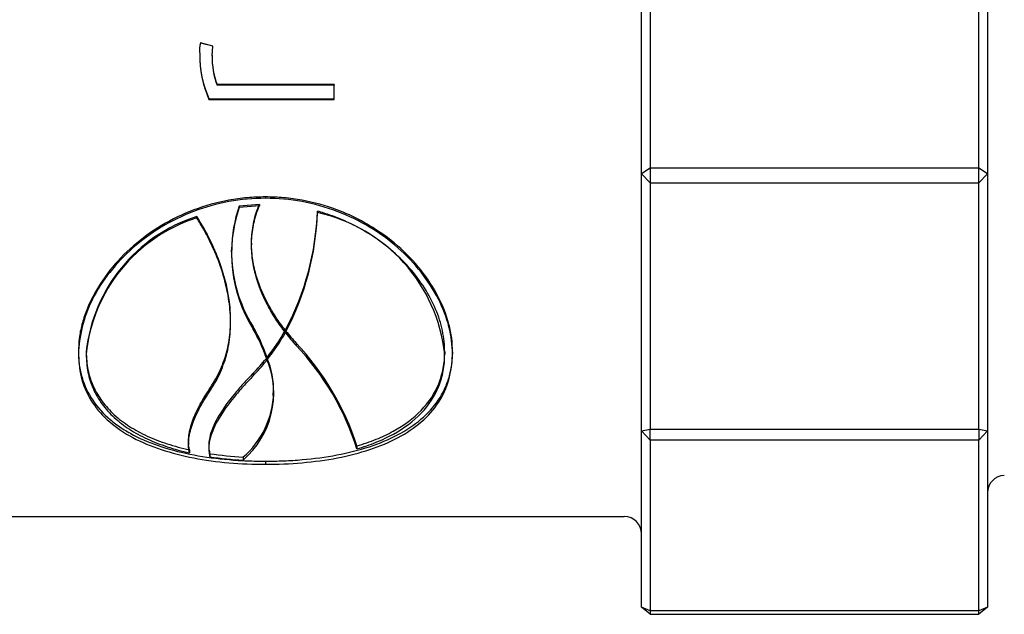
# Model space of a CAD drawing. Header units: millimetres. Extents: x -75 to 750, y -85 to 185.
# Tile 34 of 46: x 626.01 to 637.4, y 145.68 to 152.56. Entities that reach past the tile are written whole.
import ezdxf
from ezdxf.lldxf.tags import DXFTag

# ---------------------------------------------------------------- set-up
doc = ezdxf.new("R2010")
doc.units = ezdxf.units.MM
doc.layers.add('Default', color=7, linetype='Continuous')
doc.layers.add('P5_A', color=7, linetype='Continuous')
tags = doc.linetypes.add('HIDDEN2', pattern=[4.7625, 3.175, -1.5875]).pattern_tags.tags
tags[6:7] = [DXFTag(74, 4), DXFTag(75, 0), DXFTag(340, '0'), DXFTag(46, 0.0), DXFTag(50, 0.0), DXFTag(44, 0.0), DXFTag(45, 0.0)]
tags[4:5] = [DXFTag(74, 4), DXFTag(75, 0), DXFTag(340, '0'), DXFTag(46, 0.0), DXFTag(50, 0.0), DXFTag(44, 0.0), DXFTag(45, 0.0)]

# ---------------------------------------------------------------- blocks, each defined once
blk = doc.blocks.new('SE')
at = {"layer": 'P5_A', "color": 7, "linetype": 'Continuous'}
for p, q in [((633.204, 147.804), (633.204, 154.85)), ((633.304, 154.785), (633.304, 147.821)), ((637.104, 147.821), (637.104, 154.785)), ((637.204, 154.85), (637.204, 147.804)), ((628.245, 152.25), (628.103, 152.286)), ((628.236, 152.141), (628.245, 152.253)), ((628.094, 152.161), (628.094, 152.157)), ((628.236, 152.137), (628.245, 152.25)), ((628.236, 152.141), (628.236, 152.137)), ((629.65, 151.8), (628.296, 151.8)), ((629.65, 151.636), (629.65, 151.8)), ((628.199, 151.644), (628.199, 151.636)), ((628.199, 151.644), (629.65, 151.644)), ((628.199, 151.636), (629.65, 151.636)), ((628.784, 150.422), (628.55, 150.402)), ((628.784, 150.406), (628.55, 150.386)), ((628.55, 150.402), (628.55, 150.386)), ((628.784, 150.422), (628.784, 150.406)), ((629.455, 150.344), (629.455, 150.327)), ((628.06, 150.281), (628.06, 150.264)), ((628.458, 149.894), (628.458, 149.874)), ((628.45, 149.056), (628.45, 149.081)), ((629.084, 148.966), (629.084, 148.94)), ((629.091, 148.979), (629.091, 148.953)), ((629.091, 148.953), (629.091, 148.931)), ((626.78, 148.716), (626.78, 148.689)), ((628.862, 148.654), (628.861, 148.637)), ((628.863, 148.649), (628.861, 148.609)), ((628.861, 148.637), (628.861, 148.609)), ((630.927, 148.716), (630.927, 148.689)), ((628.712, 148.469), (628.712, 148.44)), ((628.943, 148.21), (628.943, 148.241)), ((633.204, 147.804), (633.304, 147.821)), ((633.304, 147.821), (637.104, 147.821)), ((633.304, 147.696), (633.304, 147.821)), ((637.104, 147.821), (637.104, 147.696)), ((637.104, 147.821), (637.204, 147.804)), ((633.204, 145.766), (633.204, 147.804)), ((633.304, 147.696), (633.204, 147.804)), ((637.104, 147.696), (633.304, 147.696)), ((633.304, 147.696), (633.304, 145.682)), ((637.204, 147.804), (637.104, 147.696)), ((637.104, 145.682), (637.104, 147.696)), ((637.204, 147.804), (637.204, 145.766)), ((627.974, 147.584), (627.974, 147.549)), ((628.854, 147.452), (628.854, 147.416)), ((620.684, 146.812), (633.004, 146.812)), ((633.304, 145.682), (633.204, 145.766)), ((637.204, 145.766), (637.104, 145.682)), ((633.304, 145.682), (637.104, 145.682))]:
    blk.add_line(p, q, dxfattribs=at)
at = {"layer": 'P5_A', "color": 7, "linetype": 'HIDDEN2'}
for p, q in [((628.245, 152.253), (628.103, 152.289)), ((628.103, 152.289), (628.103, 152.286)), ((628.245, 152.253), (628.245, 152.25)), ((629.65, 151.807), (628.296, 151.807)), ((628.296, 151.807), (628.296, 151.8)), ((629.65, 151.807), (629.65, 151.8)), ((633.304, 150.839), (633.204, 150.774)), ((633.304, 150.672), (633.204, 150.774)), ((637.104, 150.839), (633.304, 150.839)), ((637.204, 150.774), (637.104, 150.839)), ((637.204, 150.774), (637.104, 150.672)), ((633.304, 150.672), (637.104, 150.672)), ((628.854, 150.508), (628.854, 150.492)), ((628.693, 149.972), (628.693, 149.953)), ((628.712, 149.005), (628.712, 148.979)), ((629.207, 148.819), (629.207, 148.792)), ((626.69, 148.716), (626.69, 148.689)), ((628.863, 148.677), (628.862, 148.654)), ((628.863, 148.677), (628.863, 148.649)), ((628.872, 148.652), (628.872, 148.624)), ((631.018, 148.716), (631.018, 148.689)), ((628.218, 148.305), (628.218, 148.275)), ((627.964, 147.675), (627.964, 147.64)), ((629.912, 147.629), (629.912, 147.595)), ((628.211, 147.539), (628.211, 147.503)), ((628.594, 147.5), (628.594, 147.464)), ((633.304, 145.723), (633.204, 145.766)), ((637.204, 145.766), (637.104, 145.723)), ((637.104, 145.723), (633.304, 145.723))]:
    blk.add_line(p, q, dxfattribs=at)
at = {"layer": 'P5_A', "color": 7, "linetype": 'Continuous'}
for centre, radius, start, end in [((628.428, 152.205), 0.337, 165.5751, 188.2128), ((629.336, 152.144), 1.242, 179.1953, 203.7242), ((629.352, 152.139), 1.258, 179.1954, 203.5753), ((629.142, 152.123), 0.906, 179.1452, 200.8986), ((630.086, 149.873), 1.625, 160.9938, 179.1984), ((630.107, 149.853), 1.646, 161.1128, 212.0781), ((626.291, 150.457), 3.166, 332.1773, 357.9557), ((626.253, 150.44), 3.204, 332.3459, 357.9775), ((629.054, 148.486), 1.884, 6.1689, 77.7156), ((628.619, 148.519), 1.849, 107.6024, 173.8673), ((628.611, 148.51), 1.839, 107.4306, 174.4144), ((627.047, 148.017), 1.923, 19.2078, 30.0323), ((626.981, 150.119), 2.411, 321.6766, 330.7352), ((631.118, 150.507), 2.568, 217.8622, 221.8927), ((626.985, 146.679), 3.066, 17.3744, 43.5741), ((627.932, 148.236), 1.017, 310.6509, 22.4088), ((627.119, 150.022), 2.225, 315.7266, 321.5104), ((627.107, 149.995), 2.235, 315.9187, 321.6983), ((627.942, 148.266), 1.006, 358.6062, 22.5109), ((628.823, 151.594), 4.137, 261.4922, 266.834), ((637.404, 147.087), 0.2, 91.47, 180), ((633.004, 146.612), 0.2, 0, 90)]:
    blk.add_arc(centre, radius, start, end, dxfattribs=at)
at = {"layer": 'P5_A', "color": 7, "linetype": 'HIDDEN2'}
for centre, radius, start, end in [((628.476, 152.206), 0.384, 167.0246, 186.729), ((629.13, 152.128), 0.894, 179.1425, 201.0331), ((630.086, 149.873), 1.625, 179.1984, 212.2848), ((627.066, 148.047), 1.904, 19.3297, 30.2014), ((626.999, 150.142), 2.394, 321.4878, 330.5691), ((631.102, 150.531), 2.554, 218.0476, 222.0847), ((626.927, 146.665), 3.136, 17.9033, 43.3807), ((627.942, 148.266), 1.006, 310.3747, 358.6062), ((628.823, 151.657), 4.163, 261.5483, 266.8552)]:
    blk.add_arc(centre, radius, start, end, dxfattribs=at)
for points, knots in [([(628.854, 150.508), (628.783, 150.506), (628.712, 150.504), (628.571, 150.492), (628.5, 150.483), (628.291, 150.444), (628.157, 150.407), (627.896, 150.309), (627.77, 150.248), (627.536, 150.108), (627.427, 150.029), (627.226, 149.855), (627.134, 149.759), (626.976, 149.561), (626.91, 149.458), (626.828, 149.299), (626.803, 149.245), (626.762, 149.138), (626.745, 149.084), (626.717, 148.978), (626.706, 148.925), (626.694, 148.82), (626.692, 148.768), (626.69, 148.716)], [0, 0, 0, 0, 0.0625, 0.0625, 0.125, 0.125, 0.25, 0.25, 0.375, 0.375, 0.5, 0.5, 0.625, 0.625, 0.75, 0.75, 0.8125, 0.8125, 0.875, 0.875, 0.9375, 0.9375, 1, 1, 1, 1]), ([(631.018, 148.716), (631.016, 148.768), (631.014, 148.82), (631.001, 148.926), (630.99, 148.98), (630.947, 149.141), (630.906, 149.248), (630.797, 149.459), (630.728, 149.564), (630.571, 149.762), (630.481, 149.856), (630.28, 150.03), (630.17, 150.11), (629.994, 150.214), (629.934, 150.247), (629.809, 150.307), (629.745, 150.334), (629.549, 150.408), (629.414, 150.445), (629.208, 150.483), (629.138, 150.492), (628.996, 150.504), (628.925, 150.506), (628.854, 150.508)], [0, 0, 0, 0, 0.0625, 0.0625, 0.125, 0.125, 0.25, 0.25, 0.375, 0.375, 0.5, 0.5, 0.625, 0.625, 0.6875, 0.6875, 0.75, 0.75, 0.875, 0.875, 0.9375, 0.9375, 1, 1, 1, 1]), ([(628.218, 148.305), (628.239, 148.338), (628.26, 148.371), (628.299, 148.439), (628.317, 148.475), (628.365, 148.583), (628.391, 148.658), (628.429, 148.813), (628.441, 148.893), (628.449, 149.01), (628.45, 149.047), (628.45, 149.083)], [0, 0, 0, 0, 0.0625, 0.0625, 0.125, 0.125, 0.25, 0.25, 0.375, 0.375, 0.4288137, 0.4288137, 0.4288137, 0.4288137]), ([(626.78, 148.716), (626.781, 148.681), (626.783, 148.645), (626.789, 148.576), (626.794, 148.542), (626.815, 148.442), (626.836, 148.378), (626.891, 148.256), (626.925, 148.198), (627.006, 148.089), (627.053, 148.037), (627.158, 147.94), (627.217, 147.896), (627.345, 147.814), (627.413, 147.777), (627.559, 147.71), (627.636, 147.68), (627.759, 147.64), (627.801, 147.628), (627.886, 147.604), (627.93, 147.594), (627.974, 147.584)], [0, 0, 0, 0, 0.0625, 0.0625, 0.125, 0.125, 0.25, 0.25, 0.375, 0.375, 0.5, 0.5, 0.625, 0.625, 0.75, 0.75, 0.875, 0.875, 0.9375, 0.9375, 1, 1, 1, 1]), ([(629.912, 147.629), (629.95, 147.641), (629.988, 147.653), (630.062, 147.678), (630.098, 147.691), (630.203, 147.734), (630.27, 147.765), (630.457, 147.868), (630.565, 147.947), (630.744, 148.133), (630.811, 148.235), (630.88, 148.405), (630.898, 148.465), (630.916, 148.557), (630.92, 148.588), (630.925, 148.652), (630.926, 148.684), (630.927, 148.716)], [0, 0, 0, 0, 0.0625, 0.0625, 0.125, 0.125, 0.25, 0.25, 0.5, 0.5, 0.75, 0.75, 0.875, 0.875, 0.9375, 0.9375, 1, 1, 1, 1]), ([(627.974, 147.584), (627.969, 147.61), (627.965, 147.637), (627.964, 147.691), (627.966, 147.719), (627.976, 147.805), (627.992, 147.864), (628.036, 147.986), (628.065, 148.048), (628.134, 148.175), (628.175, 148.239), (628.218, 148.305)], [0, 0, 0, 0, 0.125, 0.125, 0.25, 0.25, 0.5, 0.5, 0.75, 0.75, 1, 1, 1, 1]), ([(628.198, 147.627), (628.199, 147.614), (628.199, 147.602), (628.203, 147.573), (628.207, 147.556), (628.211, 147.539)], [0.8937545, 0.8937545, 0.8937545, 0.8937545, 0.9375, 0.9375, 1, 1, 1, 1])]:
    blk.add_open_spline(points, degree=3, knots=knots, dxfattribs=at)
at = {"layer": 'P5_A', "color": 7, "linetype": 'Continuous'}
for points, knots in [([(628.854, 150.492), (628.712, 150.488), (628.57, 150.48), (628.29, 150.428), (628.153, 150.39), (627.76, 150.24), (627.519, 150.093), (627.122, 149.743), (626.961, 149.538), (626.745, 149.112), (626.698, 148.895), (626.69, 148.689)], [0, 0, 0, 0, 0.125, 0.125, 0.25, 0.25, 0.5, 0.5, 0.75, 0.75, 1, 1, 1, 1]), ([(631.018, 148.689), (631.014, 148.792), (631.004, 148.898), (630.948, 149.114), (630.907, 149.222), (630.745, 149.539), (630.585, 149.744), (630.187, 150.094), (629.945, 150.241), (629.553, 150.39), (629.416, 150.428), (629.138, 150.48), (628.996, 150.488), (628.854, 150.492)], [0, 0, 0, 0, 0.125, 0.125, 0.25, 0.25, 0.5, 0.5, 0.75, 0.75, 0.875, 0.875, 1, 1, 1, 1]), ([(629.084, 148.966), (629.046, 149.016), (629.008, 149.067), (628.939, 149.172), (628.907, 149.227), (628.818, 149.394), (628.77, 149.511), (628.721, 149.697), (628.709, 149.762), (628.694, 149.892), (628.691, 149.957), (628.697, 150.09), (628.705, 150.157), (628.727, 150.257), (628.736, 150.291), (628.757, 150.357), (628.77, 150.389), (628.784, 150.422)], [0, 0, 0, 0, 0.125, 0.125, 0.25, 0.25, 0.5, 0.5, 0.625, 0.625, 0.75, 0.75, 0.875, 0.875, 0.9375, 0.9375, 1, 1, 1, 1]), ([(629.084, 148.94), (629.046, 148.991), (629.008, 149.042), (628.939, 149.148), (628.907, 149.203), (628.818, 149.372), (628.77, 149.491), (628.721, 149.678), (628.709, 149.741), (628.694, 149.872), (628.691, 149.939), (628.697, 150.072), (628.705, 150.139), (628.727, 150.24), (628.736, 150.273), (628.757, 150.34), (628.77, 150.373), (628.784, 150.406)], [0, 0, 0, 0, 0.125, 0.125, 0.25, 0.25, 0.5, 0.5, 0.625, 0.625, 0.75, 0.75, 0.875, 0.875, 0.9375, 0.9375, 1, 1, 1, 1]), ([(630.927, 148.716), (630.926, 148.756), (630.924, 148.797), (630.916, 148.879), (630.909, 148.92), (630.883, 149.045), (630.856, 149.129), (630.787, 149.294), (630.744, 149.376), (630.641, 149.536), (630.582, 149.615), (630.451, 149.764), (630.378, 149.835), (630.22, 149.968), (630.135, 150.03), (629.956, 150.141), (629.862, 150.191), (629.714, 150.256), (629.663, 150.277), (629.56, 150.312), (629.507, 150.328), (629.455, 150.344)], [0, 0, 0, 0, 0.0625, 0.0625, 0.125, 0.125, 0.25, 0.25, 0.375, 0.375, 0.5, 0.5, 0.625, 0.625, 0.75, 0.75, 0.875, 0.875, 0.9375, 0.9375, 1, 1, 1, 1]), ([(628.45, 149.083), (628.45, 149.131), (628.448, 149.18), (628.428, 149.402), (628.387, 149.578), (628.29, 149.845), (628.251, 149.934), (628.186, 150.066), (628.163, 150.109), (628.113, 150.196), (628.087, 150.238), (628.06, 150.281)], [0.4288137, 0.4288137, 0.4288137, 0.4288137, 0.5, 0.5, 0.75, 0.75, 0.875, 0.875, 0.9375, 0.9375, 1, 1, 1, 1]), ([(628.218, 148.275), (628.239, 148.308), (628.26, 148.341), (628.3, 148.41), (628.317, 148.446), (628.365, 148.555), (628.391, 148.63), (628.429, 148.786), (628.441, 148.868), (628.452, 149.035), (628.451, 149.12), (628.435, 149.293), (628.421, 149.381), (628.381, 149.559), (628.353, 149.649), (628.289, 149.827), (628.251, 149.916), (628.186, 150.047), (628.163, 150.091), (628.113, 150.178), (628.087, 150.221), (628.06, 150.264)], [0, 0, 0, 0, 0.0625, 0.0625, 0.125, 0.125, 0.25, 0.25, 0.375, 0.375, 0.5, 0.5, 0.625, 0.625, 0.75, 0.75, 0.875, 0.875, 0.9375, 0.9375, 1, 1, 1, 1]), ([(626.69, 148.716), (626.692, 148.665), (626.694, 148.614), (626.707, 148.515), (626.718, 148.467), (626.76, 148.325), (626.802, 148.237), (626.912, 148.075), (626.979, 148.001), (627.098, 147.9), (627.141, 147.868), (627.231, 147.808), (627.279, 147.781), (627.428, 147.702), (627.538, 147.657), (627.774, 147.58), (627.898, 147.549), (628.158, 147.5), (628.295, 147.482), (628.502, 147.464), (628.572, 147.459), (628.712, 147.454), (628.783, 147.453), (628.854, 147.452)], [0, 0, 0, 0, 0.0625, 0.0625, 0.125, 0.125, 0.25, 0.25, 0.375, 0.375, 0.4375, 0.4375, 0.5, 0.5, 0.625, 0.625, 0.75, 0.75, 0.875, 0.875, 0.9375, 0.9375, 1, 1, 1, 1]), ([(626.69, 148.689), (626.694, 148.585), (626.703, 148.486), (626.759, 148.298), (626.8, 148.21), (626.962, 147.966), (627.121, 147.831), (627.521, 147.618), (627.761, 147.541), (628.155, 147.465), (628.291, 147.446), (628.57, 147.422), (628.712, 147.418), (628.854, 147.416)], [0, 0, 0, 0, 0.125, 0.125, 0.25, 0.25, 0.5, 0.5, 0.75, 0.75, 0.875, 0.875, 1, 1, 1, 1]), ([(626.78, 148.689), (626.781, 148.653), (626.783, 148.618), (626.789, 148.548), (626.794, 148.514), (626.815, 148.413), (626.836, 148.348), (626.891, 148.225), (626.925, 148.167), (627.006, 148.057), (627.053, 148.005), (627.158, 147.908), (627.216, 147.864), (627.343, 147.782), (627.412, 147.744), (627.559, 147.676), (627.637, 147.646), (627.759, 147.605), (627.8, 147.593), (627.886, 147.57), (627.93, 147.559), (627.974, 147.549)], [0, 0, 0, 0, 0.0625, 0.0625, 0.125, 0.125, 0.25, 0.25, 0.375, 0.375, 0.5, 0.5, 0.625, 0.625, 0.75, 0.75, 0.875, 0.875, 0.9375, 0.9375, 1, 1, 1, 1]), ([(628.854, 147.452), (628.925, 147.453), (628.996, 147.454), (629.137, 147.459), (629.207, 147.464), (629.416, 147.482), (629.551, 147.5), (629.811, 147.55), (629.938, 147.582), (630.172, 147.658), (630.281, 147.703), (630.482, 147.808), (630.573, 147.869), (630.731, 148.004), (630.798, 148.077), (630.88, 148.199), (630.904, 148.242), (630.945, 148.33), (630.963, 148.375), (630.99, 148.468), (631.001, 148.516), (631.014, 148.614), (631.016, 148.665), (631.018, 148.716)], [0, 0, 0, 0, 0.0625, 0.0625, 0.125, 0.125, 0.25, 0.25, 0.375, 0.375, 0.5, 0.5, 0.625, 0.625, 0.75, 0.75, 0.8125, 0.8125, 0.875, 0.875, 0.9375, 0.9375, 1, 1, 1, 1]), ([(628.854, 147.416), (628.996, 147.418), (629.138, 147.422), (629.417, 147.447), (629.554, 147.465), (629.947, 147.541), (630.189, 147.619), (630.586, 147.831), (630.746, 147.967), (630.963, 148.294), (631.01, 148.483), (631.018, 148.689)], [0, 0, 0, 0, 0.125, 0.125, 0.25, 0.25, 0.5, 0.5, 0.75, 0.75, 1, 1, 1, 1]), ([(629.912, 147.595), (629.95, 147.606), (629.988, 147.618), (630.062, 147.644), (630.098, 147.657), (630.204, 147.7), (630.271, 147.732), (630.458, 147.835), (630.566, 147.915), (630.745, 148.102), (630.812, 148.205), (630.881, 148.376), (630.898, 148.436), (630.916, 148.529), (630.92, 148.56), (630.925, 148.624), (630.926, 148.656), (630.927, 148.689)], [0, 0, 0, 0, 0.0625, 0.0625, 0.125, 0.125, 0.25, 0.25, 0.5, 0.5, 0.75, 0.75, 0.875, 0.875, 0.9375, 0.9375, 1, 1, 1, 1]), ([(628.712, 148.469), (628.673, 148.428), (628.633, 148.387), (628.559, 148.306), (628.524, 148.265), (628.424, 148.143), (628.365, 148.063), (628.27, 147.904), (628.235, 147.827), (628.205, 147.715), (628.2, 147.679), (628.198, 147.638), (628.198, 147.632), (628.198, 147.627)], [0, 0, 0, 0, 0.125, 0.125, 0.25, 0.25, 0.5, 0.5, 0.75, 0.75, 0.875, 0.875, 0.8937545, 0.8937545, 0.8937545, 0.8937545]), ([(628.712, 148.44), (628.673, 148.398), (628.633, 148.358), (628.559, 148.275), (628.524, 148.234), (628.424, 148.112), (628.365, 148.03), (628.271, 147.871), (628.235, 147.794), (628.205, 147.681), (628.199, 147.643), (628.198, 147.59), (628.199, 147.572), (628.203, 147.537), (628.207, 147.52), (628.211, 147.503)], [0, 0, 0, 0, 0.125, 0.125, 0.25, 0.25, 0.5, 0.5, 0.75, 0.75, 0.875, 0.875, 0.9375, 0.9375, 1, 1, 1, 1]), ([(627.974, 147.549), (627.969, 147.575), (627.965, 147.602), (627.964, 147.657), (627.966, 147.686), (627.976, 147.772), (627.992, 147.831), (628.036, 147.953), (628.065, 148.016), (628.134, 148.144), (628.174, 148.209), (628.218, 148.275)], [0, 0, 0, 0, 0.125, 0.125, 0.25, 0.25, 0.5, 0.5, 0.75, 0.75, 1, 1, 1, 1])]:
    blk.add_open_spline(points, degree=3, knots=knots, dxfattribs=at)

msp = doc.modelspace()

# ---------------------------------------------------------------- block references
at = {"layer": 'Default'}
msp.add_blockref('SE', (0, 0), dxfattribs=at)

doc.saveas('drawing.dxf')
